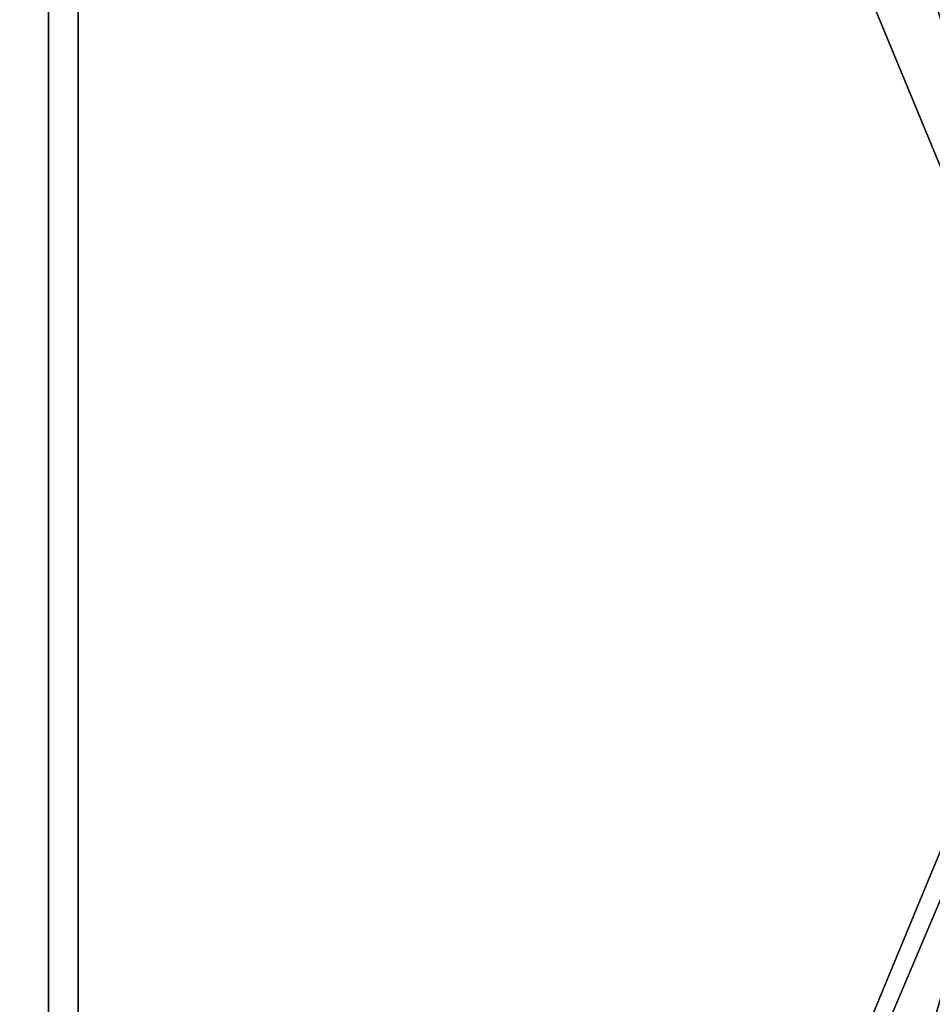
# Model space of a CAD drawing. Header units: millimetres. Extents: x -21.4 to 22.5, y -22.5 to 22.5.
# Tile 27 of 32: x 12.9 to 17.7, y -2.6 to 2.6. Entities that reach past the tile are written whole.
import ezdxf

# ---------------------------------------------------------------- set-up
doc = ezdxf.new("R2010")
doc.units = ezdxf.units.MM
doc.header["$LTSCALE"] = 65.185185
for name, color, linetype in [('1', 7, 'CONTINUOUS'), ('4', 7, 'CONTINUOUS'), ('41', 7, 'CONTINUOUS'), ('5', 7, 'CONTINUOUS')]:
    doc.layers.add(name, color=color, linetype=linetype)

msp = doc.modelspace()

# ---------------------------------------------------------------- linework, layer by layer
at = {"layer": '1', "linetype": 'CONTINUOUS'}
for points in [[(13.2362, 18.1909, 9.5), (0, 22.5, 9.5), (13.236, -18.1911, 9.5), (13.2362, 18.1909, 9.5)], [(13.236, -18.1911, 9.5), (0, 22.5, 9.5), (5.232, 3.029, 9.5), (13.236, -18.1911, 9.5)], [(21.3941, -6.9442, 9.5), (13.2362, 18.1909, 9.5), (13.236, -18.1911, 9.5), (21.3941, -6.9442, 9.5)], [(21.3943, 6.9436, 9.5), (13.2362, 18.1909, 9.5), (21.3941, -6.9442, 9.5), (21.3943, 6.9436, 9.5)], [(5.2321, -3.0288, 9.5), (13.236, -18.1911, 9.5), (5.232, 3.029, 9.5), (5.2321, -3.0288, 9.5)]]:
    msp.add_3dface(points, dxfattribs=at)
at = {"layer": '4', "linetype": 'CONTINUOUS'}
for points in [[(13.0818, 13.0811), (13.236, 18.1911), (18.5, -0.0004), (13.0818, 13.0811)], [(13.236, 18.1911), (21.3941, 6.9442), (18.5, -0.0004), (13.236, 18.1911)], [(21.3941, 6.9442), (21.3943, -6.9436), (13.2362, -18.1909), (21.3941, 6.9442)], [(21.3941, 6.9442), (13.2362, -18.1909), (18.5, -0.0004), (21.3941, 6.9442)], [(18.5, -0.0004), (13.2362, -18.1909), (13.0814, -13.0815), (18.5, -0.0004)]]:
    msp.add_3dface(points, dxfattribs=at)
at = {"layer": '41', "linetype": 'CONTINUOUS'}
for points in [[(0, -18.5, 7.2), (13.0814, 13.0815, 7.2), (13.0818, -13.0811, 7.2), (0, -18.5, 7.2)], [(13.0814, 13.0815, 7.2), (0, -18.5, 7.2), (2.7405, -0.0006, 7.2), (13.0814, 13.0815, 7.2)], [(0, 2.75, 7.2), (13.0814, 13.0815, 7.2), (1.9344, 1.9471, 7.2), (0, 2.75, 7.2)], [(1.9344, 1.9471, 7.2), (13.0814, 13.0815, 7.2), (2.7405, -0.0006, 7.2), (1.9344, 1.9471, 7.2)], [(13.0814, 13.0815, 7.2), (18.5, 0.0004, 7.2), (13.0818, -13.0811, 7.2), (13.0814, 13.0815, 7.2)]]:
    msp.add_3dface(points, dxfattribs=at)
at = {"layer": '5', "linetype": 'CONTINUOUS'}
for points in [[(13.0814, 13.0815, 7.2), (13.0818, 13.0811), (18.3804, 2.1, 4), (13.0814, 13.0815, 7.2)], [(18.5, 0.0004, 7.2), (13.0814, 13.0815, 7.2), (18.4503, 1.3398, 5.617), (18.5, 0.0004, 7.2)], [(18.4503, 1.3398, 5.617), (13.0814, 13.0815, 7.2), (18.3804, 2.1, 4), (18.4503, 1.3398, 5.617)], [(13.0818, 13.0811), (18.5, -0.0004), (18.4264, 1.6487, 2.7004), (13.0818, 13.0811)], [(18.3804, 2.1, 4), (13.0818, 13.0811), (18.3938, 1.98, 3.3004), (18.3804, 2.1, 4)], [(18.3938, 1.98, 3.3004), (13.0818, 13.0811), (18.4264, 1.6487, 2.7004), (18.3938, 1.98, 3.3004)], [(13.0818, -13.0811, 7.2), (18.5, 0.0004, 7.2), (18.401, -1.9113, 5.5281), (13.0818, -13.0811, 7.2)], [(18.5, -0.0004), (13.0814, -13.0815), (18.4975, -0.3042, 1.5706), (18.5, -0.0004)], [(18.4975, -0.3042, 1.5706), (13.0814, -13.0815), (18.3536, -2.323, 3.237), (18.4975, -0.3042, 1.5706)], [(18.3536, -2.323, 3.237), (13.0818, -13.0811, 7.2), (18.401, -1.9113, 5.5281), (18.3536, -2.323, 3.237)], [(13.0814, -13.0815), (13.0818, -13.0811, 7.2), (18.3536, -2.323, 3.237), (13.0814, -13.0815)]]:
    msp.add_3dface(points, dxfattribs=at)

doc.saveas('drawing.dxf')
